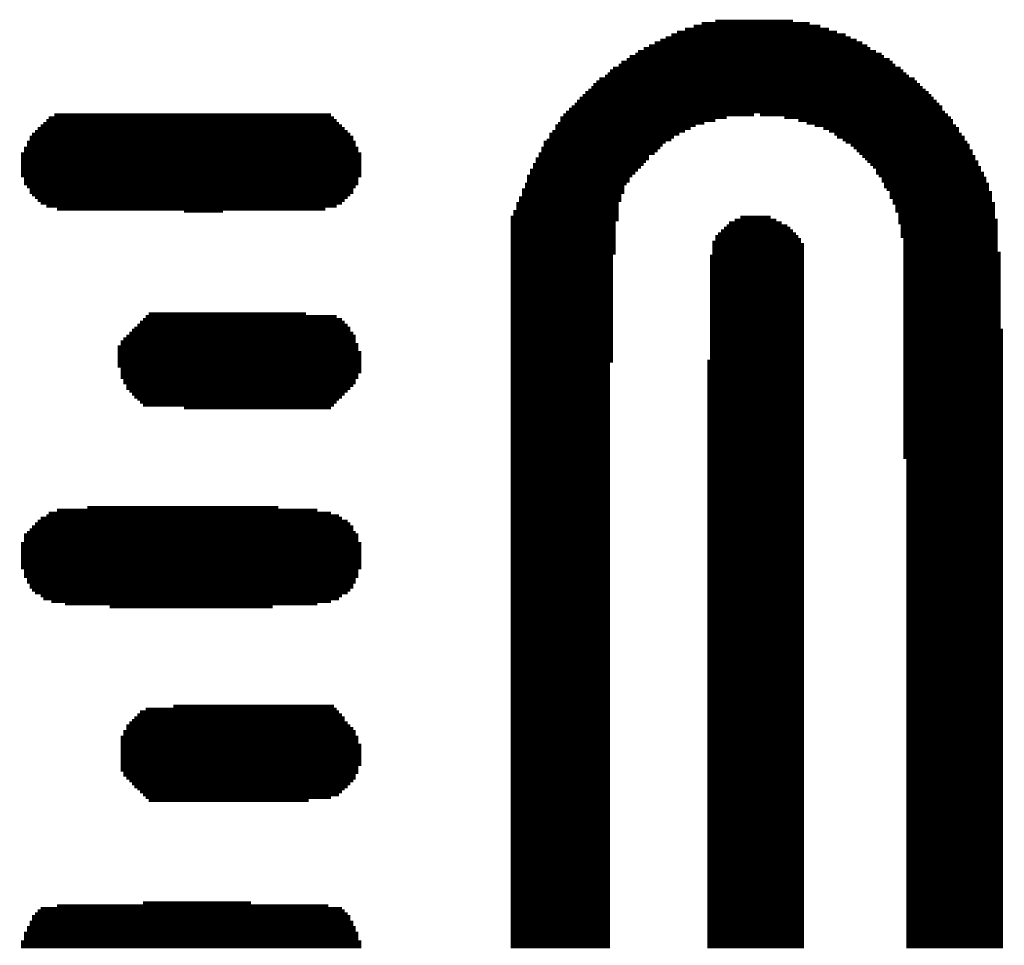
# Model space of a CAD drawing. Extents: x -1.3 to 24.2, y -3.9 to 39.2.
# Tile 18 of 37: x 8.1 to 12.5, y 16 to 20.1. Entities that reach past the tile are written whole.
import ezdxf

# ---------------------------------------------------------------- set-up
doc = ezdxf.new("R2010")
doc.units = 0
doc.layers.add('THERMO_10_CLICK_V101_GTO', color=14, linetype='CONTINUOUS')

msp = doc.modelspace()

# ---------------------------------------------------------------- linework, layer by layer
at = {"layer": 'THERMO_10_CLICK_V101_GTO', "const_width": 0.0127}
for points in [[(11.14298, 20.0787), (11.62304, 20.0787)], [(11.20394, 20.08886), (11.54938, 20.08886)], [(11.00836, 20.0279), (11.78306, 20.0279)], [(11.03376, 20.0406), (11.74496, 20.0406)], [(11.06932, 20.0533), (11.7094, 20.0533)], [(11.10742, 20.066), (11.6713, 20.066)], [(10.9347, 19.99234), (11.85672, 19.99234)], [(10.9601, 20.00504), (11.83132, 20.00504)], [(10.98296, 20.0152), (11.80592, 20.0152)], [(10.84834, 19.94154), (11.94308, 19.94154)], [(10.86104, 19.95424), (11.91768, 19.95424)], [(10.88644, 19.96694), (11.89228, 19.96694)], [(10.9093, 19.97964), (11.87958, 19.97964)], [(10.78738, 19.90598), (11.99134, 19.90598)], [(10.81024, 19.91868), (11.97864, 19.91868)], [(10.82294, 19.93138), (11.95324, 19.93138)], [(10.72642, 19.85518), (12.0523, 19.85518)], [(10.73658, 19.86788), (12.0396, 19.86788)], [(10.74928, 19.88058), (12.0269, 19.88058)], [(10.77468, 19.89328), (12.00404, 19.89328)], [(10.67562, 19.81962), (12.10056, 19.81962)], [(10.68832, 19.83232), (12.0904, 19.83232)], [(10.71372, 19.84502), (12.065, 19.84502)], [(10.62736, 19.77136), (12.15136, 19.77136)], [(10.64006, 19.78152), (12.13866, 19.78152)], [(10.65276, 19.79422), (12.12596, 19.79422)], [(10.66292, 19.80692), (12.11326, 19.80692)], [(10.5791, 19.72056), (12.19962, 19.72056)], [(10.58926, 19.73326), (12.18692, 19.73326)], [(10.60196, 19.74596), (12.17422, 19.74596)], [(10.61466, 19.75866), (12.16406, 19.75866)], [(10.541, 19.685), (12.22502, 19.685)], [(10.5537, 19.6977), (12.21232, 19.6977)], [(10.5664, 19.70786), (12.21232, 19.70786)], [(8.21944, 19.6342), (9.53262, 19.6342)], [(8.23214, 19.6469), (9.52246, 19.6469)], [(8.2423, 19.6596), (9.50976, 19.6596)], [(8.2677, 19.6723), (9.49706, 19.6723)], [(10.50544, 19.6342), (11.15568, 19.6342)], [(10.5156, 19.6596), (11.25474, 19.6596)], [(10.5156, 19.6469), (11.20394, 19.6469)], [(10.5283, 19.6723), (11.37666, 19.6723)], [(11.40206, 19.6723), (12.23772, 19.6723)], [(11.51128, 19.6596), (12.25042, 19.6596)], [(11.57224, 19.6469), (12.26058, 19.6469)], [(11.61034, 19.6342), (12.26058, 19.6342)], [(8.18134, 19.59864), (9.57072, 19.59864)], [(8.19404, 19.61134), (9.55802, 19.61134)], [(8.20674, 19.62404), (9.54532, 19.62404)], [(10.48004, 19.59864), (11.06932, 19.59864)], [(10.49274, 19.62404), (11.11758, 19.62404)], [(10.49274, 19.61134), (11.09472, 19.61134)], [(11.6459, 19.62404), (12.27328, 19.62404)], [(11.684, 19.61134), (12.28598, 19.61134)], [(11.7094, 19.59864), (12.28598, 19.59864)], [(8.14578, 19.55038), (9.60628, 19.55038)], [(8.15848, 19.57324), (9.59612, 19.57324)], [(8.15848, 19.56054), (9.59612, 19.56054)], [(8.16864, 19.58594), (9.58342, 19.58594)], [(10.44194, 19.55038), (10.98296, 19.55038)], [(10.45464, 19.56054), (11.00836, 19.56054)], [(10.46734, 19.58594), (11.04392, 19.58594)], [(10.46734, 19.57324), (11.02106, 19.57324)], [(11.73226, 19.58594), (12.29868, 19.58594)], [(11.74496, 19.57324), (12.31138, 19.57324)], [(11.77036, 19.56054), (12.31138, 19.56054)], [(11.78306, 19.55038), (12.32408, 19.55038)], [(8.13308, 19.52498), (9.61898, 19.52498)], [(8.13308, 19.51228), (9.61898, 19.51228)], [(8.14578, 19.53768), (9.60628, 19.53768)], [(10.43178, 19.52498), (10.9601, 19.52498)], [(10.43178, 19.51228), (10.9474, 19.51228)], [(10.44194, 19.53768), (10.97026, 19.53768)], [(11.80592, 19.53768), (12.33424, 19.53768)], [(11.81862, 19.52498), (12.33424, 19.52498)], [(11.83132, 19.51228), (12.34694, 19.51228)], [(8.12038, 19.49958), (9.63168, 19.49958)], [(8.12038, 19.48688), (9.63168, 19.48688)], [(8.12038, 19.47672), (9.63168, 19.47672)], [(8.12038, 19.46402), (9.63168, 19.46402)], [(10.40638, 19.47672), (10.9093, 19.47672)], [(10.40638, 19.46402), (10.8966, 19.46402)], [(10.41908, 19.49958), (10.9347, 19.49958)], [(10.41908, 19.48688), (10.9093, 19.48688)], [(11.84402, 19.49958), (12.34694, 19.49958)], [(11.85672, 19.48688), (12.35964, 19.48688)], [(11.86942, 19.47672), (12.35964, 19.47672)], [(11.87958, 19.46402), (12.37234, 19.46402)], [(8.12038, 19.45132), (9.63168, 19.45132)], [(8.12038, 19.43862), (9.63168, 19.43862)], [(8.12038, 19.42592), (9.63168, 19.42592)], [(10.38098, 19.42592), (10.86104, 19.42592)], [(10.39368, 19.45132), (10.88644, 19.45132)], [(10.39368, 19.43862), (10.87374, 19.43862)], [(11.89228, 19.45132), (12.37234, 19.45132)], [(11.90498, 19.43862), (12.38504, 19.43862)], [(11.91768, 19.42592), (12.38504, 19.42592)], [(8.12038, 19.41322), (9.63168, 19.41322)], [(8.12038, 19.40052), (9.63168, 19.40052)], [(8.13308, 19.39036), (9.61898, 19.39036)], [(8.13308, 19.37766), (9.61898, 19.37766)], [(10.36828, 19.40052), (10.83564, 19.40052)], [(10.36828, 19.39036), (10.82294, 19.39036)], [(10.36828, 19.37766), (10.82294, 19.37766)], [(10.38098, 19.41322), (10.84834, 19.41322)], [(11.91768, 19.41322), (12.39774, 19.41322)], [(11.93038, 19.40052), (12.39774, 19.40052)], [(11.94308, 19.39036), (12.4079, 19.39036)], [(11.94308, 19.37766), (12.4079, 19.37766)], [(8.13308, 19.36496), (9.61898, 19.36496)], [(8.14578, 19.35226), (9.60628, 19.35226)], [(8.15848, 19.33956), (9.59612, 19.33956)], [(8.15848, 19.32686), (9.59612, 19.32686)], [(10.34542, 19.33956), (10.80008, 19.33956)], [(10.34542, 19.32686), (10.80008, 19.32686)], [(10.35812, 19.36496), (10.81024, 19.36496)], [(10.35812, 19.35226), (10.80008, 19.35226)], [(11.95324, 19.36496), (12.4206, 19.36496)], [(11.95324, 19.35226), (12.4206, 19.35226)], [(11.96594, 19.33956), (12.4206, 19.33956)], [(11.97864, 19.32686), (12.4333, 19.32686)], [(8.16864, 19.3167), (9.58342, 19.3167)], [(8.18134, 19.304), (9.57072, 19.304)], [(8.19404, 19.2913), (9.55802, 19.2913)], [(10.33272, 19.304), (10.78738, 19.304)], [(10.33272, 19.2913), (10.78738, 19.2913)], [(10.34542, 19.3167), (10.78738, 19.3167)], [(11.97864, 19.3167), (12.4333, 19.3167)], [(11.97864, 19.304), (12.4333, 19.304)], [(11.99134, 19.2913), (12.4333, 19.2913)], [(8.20674, 19.2786), (9.54532, 19.2786)], [(8.23214, 19.2659), (9.52246, 19.2659)], [(8.2804, 19.2532), (9.47166, 19.2532)], [(8.84428, 19.24304), (9.017, 19.24304)], [(10.30732, 19.24304), (10.77468, 19.24304)], [(10.32002, 19.2786), (10.77468, 19.2786)], [(10.32002, 19.2659), (10.77468, 19.2659)], [(10.32002, 19.2532), (10.77468, 19.2532)], [(11.99134, 19.2786), (12.446, 19.2786)], [(12.00404, 19.2659), (12.446, 19.2659)], [(12.00404, 19.2532), (12.446, 19.2532)], [(12.00404, 19.24304), (12.446, 19.24304)], [(10.29462, 19.21764), (10.77468, 19.21764)], [(10.29462, 19.20494), (10.77468, 19.20494)], [(10.30732, 19.23034), (10.77468, 19.23034)], [(11.2903, 19.20494), (11.47572, 19.20494)], [(11.3157, 19.21764), (11.45032, 19.21764)], [(12.01674, 19.23034), (12.446, 19.23034)], [(12.01674, 19.21764), (12.446, 19.21764)], [(12.01674, 19.20494), (12.4587, 19.20494)], [(10.29462, 19.19224), (10.76198, 19.19224)], [(10.29462, 19.17954), (10.76198, 19.17954)], [(10.29462, 19.16938), (10.76198, 19.16938)], [(10.29462, 19.15668), (10.76198, 19.15668)], [(11.22934, 19.15668), (11.54938, 19.15668)], [(11.24204, 19.16938), (11.53668, 19.16938)], [(11.25474, 19.17954), (11.52398, 19.17954)], [(11.2649, 19.19224), (11.49858, 19.19224)], [(12.01674, 19.19224), (12.4587, 19.19224)], [(12.0269, 19.17954), (12.4587, 19.17954)], [(12.0269, 19.16938), (12.4587, 19.16938)], [(12.0269, 19.15668), (12.4587, 19.15668)], [(10.29462, 19.14398), (10.76198, 19.14398)], [(10.29462, 19.13128), (10.76198, 19.13128)], [(10.29462, 19.11858), (10.76198, 19.11858)], [(11.20394, 19.13128), (11.57224, 19.13128)], [(11.20394, 19.11858), (11.58494, 19.11858)], [(11.21664, 19.14398), (11.56208, 19.14398)], [(12.0269, 19.14398), (12.4587, 19.14398)], [(12.0269, 19.13128), (12.4587, 19.13128)], [(12.0396, 19.11858), (12.4587, 19.11858)], [(10.29462, 19.10588), (10.76198, 19.10588)], [(10.29462, 19.09572), (10.76198, 19.09572)], [(10.29462, 19.08302), (10.76198, 19.08302)], [(10.29462, 19.07032), (10.76198, 19.07032)], [(11.19124, 19.10588), (11.58494, 19.10588)], [(11.19124, 19.09572), (11.59764, 19.09572)], [(11.19124, 19.08302), (11.59764, 19.08302)], [(11.19124, 19.07032), (11.59764, 19.07032)], [(12.0396, 19.10588), (12.4587, 19.10588)], [(12.0396, 19.09572), (12.4587, 19.09572)], [(12.0396, 19.08302), (12.4587, 19.08302)], [(12.0396, 19.07032), (12.4587, 19.07032)], [(10.29462, 19.05762), (10.76198, 19.05762)], [(10.29462, 19.04492), (10.74928, 19.04492)], [(10.29462, 19.03222), (10.74928, 19.03222)], [(10.29462, 19.02206), (10.74928, 19.02206)], [(11.18108, 19.04492), (11.59764, 19.04492)], [(11.18108, 19.03222), (11.59764, 19.03222)], [(11.18108, 19.02206), (11.59764, 19.02206)], [(11.19124, 19.05762), (11.59764, 19.05762)], [(12.0396, 19.05762), (12.4714, 19.05762)], [(12.0396, 19.04492), (12.4714, 19.04492)], [(12.0396, 19.03222), (12.4714, 19.03222)], [(12.0396, 19.02206), (12.4714, 19.02206)], [(10.29462, 19.00936), (10.74928, 19.00936)], [(10.29462, 18.99666), (10.74928, 18.99666)], [(10.29462, 18.98396), (10.74928, 18.98396)], [(11.18108, 19.00936), (11.59764, 19.00936)], [(11.18108, 18.99666), (11.59764, 18.99666)], [(11.18108, 18.98396), (11.59764, 18.98396)], [(12.0396, 19.00936), (12.4714, 19.00936)], [(12.0396, 18.99666), (12.4714, 18.99666)], [(12.0396, 18.98396), (12.4714, 18.98396)], [(10.29462, 18.97126), (10.74928, 18.97126)], [(10.29462, 18.95856), (10.74928, 18.95856)], [(10.29462, 18.94586), (10.74928, 18.94586)], [(10.29462, 18.9357), (10.74928, 18.9357)], [(11.18108, 18.97126), (11.59764, 18.97126)], [(11.18108, 18.95856), (11.59764, 18.95856)], [(11.18108, 18.94586), (11.59764, 18.94586)], [(11.18108, 18.9357), (11.59764, 18.9357)], [(12.0396, 18.97126), (12.4714, 18.97126)], [(12.0396, 18.95856), (12.4714, 18.95856)], [(12.0396, 18.94586), (12.4714, 18.94586)], [(12.0396, 18.9357), (12.4714, 18.9357)], [(10.29462, 18.923), (10.74928, 18.923)], [(10.29462, 18.9103), (10.74928, 18.9103)], [(10.29462, 18.8976), (10.74928, 18.8976)], [(11.18108, 18.923), (11.59764, 18.923)], [(11.18108, 18.9103), (11.59764, 18.9103)], [(11.18108, 18.8976), (11.59764, 18.8976)], [(12.0396, 18.923), (12.4714, 18.923)], [(12.0396, 18.9103), (12.4714, 18.9103)], [(12.0396, 18.8976), (12.4714, 18.8976)], [(10.29462, 18.8849), (10.74928, 18.8849)], [(10.29462, 18.8722), (10.74928, 18.8722)], [(10.29462, 18.86204), (10.74928, 18.86204)], [(10.29462, 18.84934), (10.74928, 18.84934)], [(11.18108, 18.8849), (11.59764, 18.8849)], [(11.18108, 18.8722), (11.59764, 18.8722)], [(11.18108, 18.86204), (11.59764, 18.86204)], [(11.18108, 18.84934), (11.59764, 18.84934)], [(12.0396, 18.8849), (12.4714, 18.8849)], [(12.0396, 18.8722), (12.4714, 18.8722)], [(12.0396, 18.86204), (12.4714, 18.86204)], [(12.0396, 18.84934), (12.4714, 18.84934)], [(10.29462, 18.83664), (10.74928, 18.83664)], [(10.29462, 18.82394), (10.74928, 18.82394)], [(10.29462, 18.81124), (10.74928, 18.81124)], [(11.18108, 18.83664), (11.59764, 18.83664)], [(11.18108, 18.82394), (11.59764, 18.82394)], [(11.18108, 18.81124), (11.59764, 18.81124)], [(12.0396, 18.83664), (12.4714, 18.83664)], [(12.0396, 18.82394), (12.4714, 18.82394)], [(12.0396, 18.81124), (12.4714, 18.81124)], [(8.6614, 18.76298), (9.54532, 18.76298)], [(8.6741, 18.77568), (9.52246, 18.77568)], [(8.6868, 18.78838), (9.3853, 18.78838)], [(10.29462, 18.79854), (10.74928, 18.79854)], [(10.29462, 18.78838), (10.74928, 18.78838)], [(10.29462, 18.77568), (10.74928, 18.77568)], [(10.29462, 18.76298), (10.74928, 18.76298)], [(11.18108, 18.79854), (11.59764, 18.79854)], [(11.18108, 18.78838), (11.59764, 18.78838)], [(11.18108, 18.77568), (11.59764, 18.77568)], [(11.18108, 18.76298), (11.59764, 18.76298)], [(12.0396, 18.79854), (12.4714, 18.79854)], [(12.0396, 18.78838), (12.4714, 18.78838)], [(12.0396, 18.77568), (12.4714, 18.77568)], [(12.0396, 18.76298), (12.4714, 18.76298)], [(8.61314, 18.71472), (9.58342, 18.71472)], [(8.6233, 18.72488), (9.58342, 18.72488)], [(8.636, 18.73758), (9.57072, 18.73758)], [(8.6487, 18.75028), (9.55802, 18.75028)], [(10.29462, 18.75028), (10.74928, 18.75028)], [(10.29462, 18.73758), (10.74928, 18.73758)], [(10.29462, 18.72488), (10.74928, 18.72488)], [(10.29462, 18.71472), (10.74928, 18.71472)], [(11.18108, 18.75028), (11.59764, 18.75028)], [(11.18108, 18.73758), (11.59764, 18.73758)], [(11.18108, 18.72488), (11.59764, 18.72488)], [(11.18108, 18.71472), (11.59764, 18.71472)], [(12.0396, 18.75028), (12.4714, 18.75028)], [(12.0396, 18.73758), (12.4714, 18.73758)], [(12.0396, 18.72488), (12.4714, 18.72488)], [(12.0396, 18.71472), (12.48156, 18.71472)], [(8.57504, 18.67662), (9.60628, 18.67662)], [(8.58774, 18.68932), (9.60628, 18.68932)], [(8.60044, 18.70202), (9.59612, 18.70202)], [(10.29462, 18.70202), (10.74928, 18.70202)], [(10.29462, 18.68932), (10.74928, 18.68932)], [(10.29462, 18.67662), (10.74928, 18.67662)], [(11.18108, 18.70202), (11.59764, 18.70202)], [(11.18108, 18.68932), (11.59764, 18.68932)], [(11.18108, 18.67662), (11.59764, 18.67662)], [(12.0396, 18.70202), (12.48156, 18.70202)], [(12.0396, 18.68932), (12.48156, 18.68932)], [(12.0396, 18.67662), (12.48156, 18.67662)], [(8.54964, 18.64106), (9.61898, 18.64106)], [(8.54964, 18.62836), (9.61898, 18.62836)], [(8.56234, 18.66392), (9.60628, 18.66392)], [(8.56234, 18.65122), (9.61898, 18.65122)], [(10.29462, 18.66392), (10.74928, 18.66392)], [(10.29462, 18.65122), (10.74928, 18.65122)], [(10.29462, 18.64106), (10.74928, 18.64106)], [(10.29462, 18.62836), (10.74928, 18.62836)], [(11.18108, 18.66392), (11.59764, 18.66392)], [(11.18108, 18.65122), (11.59764, 18.65122)], [(11.18108, 18.64106), (11.59764, 18.64106)], [(11.18108, 18.62836), (11.59764, 18.62836)], [(12.0396, 18.66392), (12.48156, 18.66392)], [(12.0396, 18.65122), (12.48156, 18.65122)], [(12.0396, 18.64106), (12.48156, 18.64106)], [(12.0396, 18.62836), (12.48156, 18.62836)], [(8.54964, 18.61566), (9.63168, 18.61566)], [(8.54964, 18.60296), (9.63168, 18.60296)], [(8.54964, 18.59026), (9.63168, 18.59026)], [(10.29462, 18.61566), (10.74928, 18.61566)], [(10.29462, 18.60296), (10.74928, 18.60296)], [(10.29462, 18.59026), (10.74928, 18.59026)], [(11.18108, 18.61566), (11.59764, 18.61566)], [(11.18108, 18.60296), (11.59764, 18.60296)], [(11.18108, 18.59026), (11.59764, 18.59026)], [(12.0396, 18.61566), (12.48156, 18.61566)], [(12.0396, 18.60296), (12.48156, 18.60296)], [(12.0396, 18.59026), (12.48156, 18.59026)], [(8.54964, 18.57756), (9.63168, 18.57756)], [(8.54964, 18.5674), (9.63168, 18.5674)], [(8.54964, 18.5547), (9.63168, 18.5547)], [(8.56234, 18.542), (9.63168, 18.542)], [(10.29462, 18.57756), (10.74928, 18.57756)], [(10.29462, 18.5674), (10.73658, 18.5674)], [(10.29462, 18.5547), (10.73658, 18.5547)], [(10.29462, 18.542), (10.73658, 18.542)], [(11.16838, 18.57756), (11.59764, 18.57756)], [(11.16838, 18.5674), (11.59764, 18.5674)], [(11.16838, 18.5547), (11.59764, 18.5547)], [(11.16838, 18.542), (11.59764, 18.542)], [(12.0396, 18.57756), (12.48156, 18.57756)], [(12.0396, 18.5674), (12.48156, 18.5674)], [(12.0396, 18.5547), (12.48156, 18.5547)], [(12.0396, 18.542), (12.48156, 18.542)], [(8.56234, 18.5293), (9.63168, 18.5293)], [(8.56234, 18.5166), (9.61898, 18.5166)], [(8.56234, 18.5039), (9.61898, 18.5039)], [(10.29462, 18.5293), (10.73658, 18.5293)], [(10.29462, 18.5166), (10.73658, 18.5166)], [(10.29462, 18.5039), (10.73658, 18.5039)], [(11.16838, 18.5293), (11.59764, 18.5293)], [(11.16838, 18.5166), (11.59764, 18.5166)], [(11.16838, 18.5039), (11.59764, 18.5039)], [(12.0396, 18.5293), (12.48156, 18.5293)], [(12.0396, 18.5166), (12.48156, 18.5166)], [(12.0396, 18.5039), (12.48156, 18.5039)], [(8.57504, 18.4912), (9.60628, 18.4912)], [(8.57504, 18.48104), (9.60628, 18.48104)], [(8.58774, 18.46834), (9.59612, 18.46834)], [(8.58774, 18.45564), (9.58342, 18.45564)], [(10.29462, 18.4912), (10.73658, 18.4912)], [(10.29462, 18.48104), (10.73658, 18.48104)], [(10.29462, 18.46834), (10.73658, 18.46834)], [(10.29462, 18.45564), (10.73658, 18.45564)], [(11.16838, 18.4912), (11.59764, 18.4912)], [(11.16838, 18.48104), (11.59764, 18.48104)], [(11.16838, 18.46834), (11.59764, 18.46834)], [(11.16838, 18.45564), (11.59764, 18.45564)], [(12.0396, 18.4912), (12.48156, 18.4912)], [(12.0396, 18.48104), (12.48156, 18.48104)], [(12.0396, 18.46834), (12.48156, 18.46834)], [(12.0396, 18.45564), (12.48156, 18.45564)], [(8.60044, 18.44294), (9.57072, 18.44294)], [(8.61314, 18.43024), (9.55802, 18.43024)], [(8.6233, 18.41754), (9.54532, 18.41754)], [(10.29462, 18.44294), (10.73658, 18.44294)], [(10.29462, 18.43024), (10.73658, 18.43024)], [(10.29462, 18.41754), (10.73658, 18.41754)], [(11.16838, 18.44294), (11.59764, 18.44294)], [(11.16838, 18.43024), (11.59764, 18.43024)], [(11.16838, 18.41754), (11.59764, 18.41754)], [(12.0396, 18.44294), (12.48156, 18.44294)], [(12.0396, 18.43024), (12.48156, 18.43024)], [(12.0396, 18.41754), (12.48156, 18.41754)], [(8.636, 18.40738), (9.53262, 18.40738)], [(8.6487, 18.39468), (9.52246, 18.39468)], [(8.6614, 18.38198), (9.50976, 18.38198)], [(8.84428, 18.36928), (9.49706, 18.36928)], [(10.29462, 18.40738), (10.73658, 18.40738)], [(10.29462, 18.39468), (10.73658, 18.39468)], [(10.29462, 18.38198), (10.73658, 18.38198)], [(10.29462, 18.36928), (10.73658, 18.36928)], [(11.16838, 18.40738), (11.59764, 18.40738)], [(11.16838, 18.39468), (11.59764, 18.39468)], [(11.16838, 18.38198), (11.59764, 18.38198)], [(11.16838, 18.36928), (11.59764, 18.36928)], [(12.0396, 18.40738), (12.48156, 18.40738)], [(12.0396, 18.39468), (12.48156, 18.39468)], [(12.0396, 18.38198), (12.48156, 18.38198)], [(12.0396, 18.36928), (12.48156, 18.36928)], [(10.29462, 18.35658), (10.73658, 18.35658)], [(10.29462, 18.34388), (10.73658, 18.34388)], [(10.29462, 18.33372), (10.73658, 18.33372)], [(10.29462, 18.32102), (10.73658, 18.32102)], [(11.16838, 18.35658), (11.59764, 18.35658)], [(11.16838, 18.34388), (11.59764, 18.34388)], [(11.16838, 18.33372), (11.59764, 18.33372)], [(11.16838, 18.32102), (11.59764, 18.32102)], [(12.0396, 18.35658), (12.48156, 18.35658)], [(12.0396, 18.34388), (12.48156, 18.34388)], [(12.0396, 18.33372), (12.48156, 18.33372)], [(12.0396, 18.32102), (12.48156, 18.32102)], [(10.29462, 18.30832), (10.73658, 18.30832)], [(10.29462, 18.29562), (10.73658, 18.29562)], [(10.29462, 18.28292), (10.73658, 18.28292)], [(11.16838, 18.30832), (11.59764, 18.30832)], [(11.16838, 18.29562), (11.59764, 18.29562)], [(11.16838, 18.28292), (11.59764, 18.28292)], [(12.0396, 18.30832), (12.48156, 18.30832)], [(12.0396, 18.29562), (12.48156, 18.29562)], [(12.0396, 18.28292), (12.48156, 18.28292)], [(10.29462, 18.27022), (10.73658, 18.27022)], [(10.29462, 18.26006), (10.73658, 18.26006)], [(10.29462, 18.24736), (10.73658, 18.24736)], [(10.29462, 18.23466), (10.73658, 18.23466)], [(11.16838, 18.27022), (11.59764, 18.27022)], [(11.16838, 18.26006), (11.59764, 18.26006)], [(11.16838, 18.24736), (11.59764, 18.24736)], [(11.16838, 18.23466), (11.59764, 18.23466)], [(12.0396, 18.27022), (12.48156, 18.27022)], [(12.0396, 18.26006), (12.48156, 18.26006)], [(12.0396, 18.24736), (12.48156, 18.24736)], [(12.0396, 18.23466), (12.48156, 18.23466)], [(10.29462, 18.22196), (10.73658, 18.22196)], [(10.29462, 18.20926), (10.73658, 18.20926)], [(10.29462, 18.19656), (10.73658, 18.19656)], [(11.16838, 18.22196), (11.59764, 18.22196)], [(11.16838, 18.20926), (11.59764, 18.20926)], [(11.16838, 18.19656), (11.59764, 18.19656)], [(12.0396, 18.22196), (12.48156, 18.22196)], [(12.0396, 18.20926), (12.48156, 18.20926)], [(12.0396, 18.19656), (12.48156, 18.19656)], [(10.29462, 18.1864), (10.73658, 18.1864)], [(10.29462, 18.1737), (10.73658, 18.1737)], [(10.29462, 18.161), (10.73658, 18.161)], [(10.29462, 18.1483), (10.73658, 18.1483)], [(11.16838, 18.1864), (11.59764, 18.1864)], [(11.16838, 18.1737), (11.59764, 18.1737)], [(11.16838, 18.161), (11.59764, 18.161)], [(11.16838, 18.1483), (11.59764, 18.1483)], [(12.0396, 18.1864), (12.48156, 18.1864)], [(12.0396, 18.1737), (12.48156, 18.1737)], [(12.0396, 18.161), (12.48156, 18.161)], [(12.0396, 18.1483), (12.48156, 18.1483)], [(10.29462, 18.1356), (10.73658, 18.1356)], [(10.29462, 18.1229), (10.73658, 18.1229)], [(10.29462, 18.11274), (10.73658, 18.11274)], [(11.16838, 18.1356), (11.59764, 18.1356)], [(11.16838, 18.1229), (11.59764, 18.1229)], [(11.16838, 18.11274), (11.59764, 18.11274)], [(12.0523, 18.1356), (12.48156, 18.1356)], [(12.0523, 18.1229), (12.48156, 18.1229)], [(12.0523, 18.11274), (12.48156, 18.11274)], [(10.29462, 18.10004), (10.73658, 18.10004)], [(10.29462, 18.08734), (10.73658, 18.08734)], [(10.29462, 18.07464), (10.73658, 18.07464)], [(10.29462, 18.06194), (10.73658, 18.06194)], [(11.16838, 18.10004), (11.59764, 18.10004)], [(11.16838, 18.08734), (11.59764, 18.08734)], [(11.16838, 18.07464), (11.59764, 18.07464)], [(11.16838, 18.06194), (11.59764, 18.06194)], [(12.0523, 18.10004), (12.48156, 18.10004)], [(12.0523, 18.08734), (12.48156, 18.08734)], [(12.0523, 18.07464), (12.48156, 18.07464)], [(12.0523, 18.06194), (12.48156, 18.06194)], [(10.29462, 18.04924), (10.73658, 18.04924)], [(10.29462, 18.03654), (10.73658, 18.03654)], [(10.29462, 18.02638), (10.73658, 18.02638)], [(11.16838, 18.04924), (11.59764, 18.04924)], [(11.16838, 18.03654), (11.59764, 18.03654)], [(11.16838, 18.02638), (11.59764, 18.02638)], [(12.0523, 18.04924), (12.48156, 18.04924)], [(12.0523, 18.03654), (12.48156, 18.03654)], [(12.0523, 18.02638), (12.48156, 18.02638)], [(10.29462, 18.01368), (10.73658, 18.01368)], [(10.29462, 18.00098), (10.73658, 18.00098)], [(10.29462, 17.98828), (10.73658, 17.98828)], [(10.29462, 17.97558), (10.73658, 17.97558)], [(11.16838, 18.01368), (11.59764, 18.01368)], [(11.16838, 18.00098), (11.59764, 18.00098)], [(11.16838, 17.98828), (11.59764, 17.98828)], [(11.16838, 17.97558), (11.59764, 17.97558)], [(12.0523, 18.01368), (12.48156, 18.01368)], [(12.0523, 18.00098), (12.48156, 18.00098)], [(12.0523, 17.98828), (12.48156, 17.98828)], [(12.0523, 17.97558), (12.48156, 17.97558)], [(8.41502, 17.92732), (9.26338, 17.92732)], [(10.29462, 17.96288), (10.73658, 17.96288)], [(10.29462, 17.95272), (10.73658, 17.95272)], [(10.29462, 17.94002), (10.73658, 17.94002)], [(10.29462, 17.92732), (10.73658, 17.92732)], [(11.16838, 17.96288), (11.59764, 17.96288)], [(11.16838, 17.95272), (11.59764, 17.95272)], [(11.16838, 17.94002), (11.59764, 17.94002)], [(11.16838, 17.92732), (11.59764, 17.92732)], [(12.0523, 17.96288), (12.48156, 17.96288)], [(12.0523, 17.95272), (12.48156, 17.95272)], [(12.0523, 17.94002), (12.48156, 17.94002)], [(12.0523, 17.92732), (12.48156, 17.92732)], [(8.23214, 17.88922), (9.53262, 17.88922)], [(8.2423, 17.90192), (9.49706, 17.90192)], [(8.2804, 17.91462), (9.4361, 17.91462)], [(10.29462, 17.91462), (10.73658, 17.91462)], [(10.29462, 17.90192), (10.73658, 17.90192)], [(10.29462, 17.88922), (10.73658, 17.88922)], [(11.16838, 17.91462), (11.59764, 17.91462)], [(11.16838, 17.90192), (11.59764, 17.90192)], [(11.16838, 17.88922), (11.59764, 17.88922)], [(12.0523, 17.91462), (12.48156, 17.91462)], [(12.0523, 17.90192), (12.48156, 17.90192)], [(12.0523, 17.88922), (12.48156, 17.88922)], [(8.16864, 17.84096), (9.59612, 17.84096)], [(8.18134, 17.85366), (9.58342, 17.85366)], [(8.19404, 17.86636), (9.57072, 17.86636)], [(8.20674, 17.87906), (9.54532, 17.87906)], [(10.29462, 17.87906), (10.73658, 17.87906)], [(10.29462, 17.86636), (10.73658, 17.86636)], [(10.29462, 17.85366), (10.73658, 17.85366)], [(10.29462, 17.84096), (10.73658, 17.84096)], [(11.16838, 17.87906), (11.59764, 17.87906)], [(11.16838, 17.86636), (11.59764, 17.86636)], [(11.16838, 17.85366), (11.59764, 17.85366)], [(11.16838, 17.84096), (11.59764, 17.84096)], [(12.0523, 17.87906), (12.48156, 17.87906)], [(12.0523, 17.86636), (12.48156, 17.86636)], [(12.0523, 17.85366), (12.48156, 17.85366)], [(12.0523, 17.84096), (12.48156, 17.84096)], [(8.13308, 17.8054), (9.61898, 17.8054)], [(8.14578, 17.81556), (9.60628, 17.81556)], [(8.15848, 17.82826), (9.59612, 17.82826)], [(10.29462, 17.82826), (10.73658, 17.82826)], [(10.29462, 17.81556), (10.73658, 17.81556)], [(10.29462, 17.8054), (10.73658, 17.8054)], [(11.16838, 17.82826), (11.59764, 17.82826)], [(11.16838, 17.81556), (11.59764, 17.81556)], [(11.16838, 17.8054), (11.59764, 17.8054)], [(12.0523, 17.82826), (12.48156, 17.82826)], [(12.0523, 17.81556), (12.48156, 17.81556)], [(12.0523, 17.8054), (12.48156, 17.8054)], [(8.12038, 17.7673), (9.63168, 17.7673)], [(8.12038, 17.7546), (9.63168, 17.7546)], [(8.13308, 17.7927), (9.61898, 17.7927)], [(8.13308, 17.78), (9.61898, 17.78)], [(10.29462, 17.7927), (10.73658, 17.7927)], [(10.29462, 17.78), (10.73658, 17.78)], [(10.29462, 17.7673), (10.73658, 17.7673)], [(10.29462, 17.7546), (10.73658, 17.7546)], [(11.16838, 17.7927), (11.59764, 17.7927)], [(11.16838, 17.78), (11.59764, 17.78)], [(11.16838, 17.7673), (11.59764, 17.7673)], [(11.16838, 17.7546), (11.59764, 17.7546)], [(12.0523, 17.7927), (12.48156, 17.7927)], [(12.0523, 17.78), (12.48156, 17.78)], [(12.0523, 17.7673), (12.48156, 17.7673)], [(12.0523, 17.7546), (12.48156, 17.7546)], [(8.12038, 17.7419), (9.63168, 17.7419)], [(8.12038, 17.73174), (9.63168, 17.73174)], [(8.12038, 17.71904), (9.63168, 17.71904)], [(10.29462, 17.7419), (10.73658, 17.7419)], [(10.29462, 17.73174), (10.73658, 17.73174)], [(10.29462, 17.71904), (10.73658, 17.71904)], [(11.16838, 17.7419), (11.59764, 17.7419)], [(11.16838, 17.73174), (11.59764, 17.73174)], [(11.16838, 17.71904), (11.59764, 17.71904)], [(12.0523, 17.7419), (12.48156, 17.7419)], [(12.0523, 17.73174), (12.48156, 17.73174)], [(12.0523, 17.71904), (12.48156, 17.71904)], [(8.12038, 17.70634), (9.63168, 17.70634)], [(8.12038, 17.69364), (9.63168, 17.69364)], [(8.12038, 17.68094), (9.63168, 17.68094)], [(8.12038, 17.66824), (9.63168, 17.66824)], [(10.29462, 17.70634), (10.73658, 17.70634)], [(10.29462, 17.69364), (10.73658, 17.69364)], [(10.29462, 17.68094), (10.73658, 17.68094)], [(10.29462, 17.66824), (10.73658, 17.66824)], [(11.16838, 17.70634), (11.59764, 17.70634)], [(11.16838, 17.69364), (11.59764, 17.69364)], [(11.16838, 17.68094), (11.59764, 17.68094)], [(11.16838, 17.66824), (11.59764, 17.66824)], [(12.0523, 17.70634), (12.48156, 17.70634)], [(12.0523, 17.69364), (12.48156, 17.69364)], [(12.0523, 17.68094), (12.48156, 17.68094)], [(12.0523, 17.66824), (12.48156, 17.66824)], [(8.12038, 17.65808), (9.63168, 17.65808)], [(8.13308, 17.64538), (9.61898, 17.64538)], [(8.13308, 17.63268), (9.61898, 17.63268)], [(10.29462, 17.65808), (10.73658, 17.65808)], [(10.29462, 17.64538), (10.73658, 17.64538)], [(10.29462, 17.63268), (10.73658, 17.63268)], [(11.16838, 17.65808), (11.59764, 17.65808)], [(11.16838, 17.64538), (11.59764, 17.64538)], [(11.16838, 17.63268), (11.59764, 17.63268)], [(12.0523, 17.65808), (12.48156, 17.65808)], [(12.0523, 17.64538), (12.48156, 17.64538)], [(12.0523, 17.63268), (12.48156, 17.63268)], [(8.13308, 17.61998), (9.61898, 17.61998)], [(8.14578, 17.60728), (9.60628, 17.60728)], [(8.14578, 17.59458), (9.60628, 17.59458)], [(8.15848, 17.58442), (9.59612, 17.58442)], [(10.29462, 17.61998), (10.73658, 17.61998)], [(10.29462, 17.60728), (10.73658, 17.60728)], [(10.29462, 17.59458), (10.73658, 17.59458)], [(10.29462, 17.58442), (10.73658, 17.58442)], [(11.16838, 17.61998), (11.59764, 17.61998)], [(11.16838, 17.60728), (11.59764, 17.60728)], [(11.16838, 17.59458), (11.59764, 17.59458)], [(11.16838, 17.58442), (11.59764, 17.58442)], [(12.0523, 17.61998), (12.48156, 17.61998)], [(12.0523, 17.60728), (12.48156, 17.60728)], [(12.0523, 17.59458), (12.48156, 17.59458)], [(12.0523, 17.58442), (12.48156, 17.58442)], [(8.15848, 17.57172), (9.59612, 17.57172)], [(8.16864, 17.55902), (9.58342, 17.55902)], [(8.18134, 17.54632), (9.57072, 17.54632)], [(8.20674, 17.53362), (9.54532, 17.53362)], [(10.29462, 17.57172), (10.73658, 17.57172)], [(10.29462, 17.55902), (10.73658, 17.55902)], [(10.29462, 17.54632), (10.73658, 17.54632)], [(10.29462, 17.53362), (10.73658, 17.53362)], [(11.16838, 17.57172), (11.59764, 17.57172)], [(11.16838, 17.55902), (11.59764, 17.55902)], [(11.16838, 17.54632), (11.59764, 17.54632)], [(11.16838, 17.53362), (11.59764, 17.53362)], [(12.0523, 17.57172), (12.48156, 17.57172)], [(12.0523, 17.55902), (12.48156, 17.55902)], [(12.0523, 17.54632), (12.48156, 17.54632)], [(12.0523, 17.53362), (12.48156, 17.53362)], [(8.21944, 17.52092), (9.53262, 17.52092)], [(8.255, 17.50822), (9.49706, 17.50822)], [(8.31596, 17.49806), (9.4361, 17.49806)], [(10.29462, 17.52092), (10.73658, 17.52092)], [(10.29462, 17.50822), (10.73658, 17.50822)], [(10.29462, 17.49806), (10.73658, 17.49806)], [(11.16838, 17.52092), (11.59764, 17.52092)], [(11.16838, 17.50822), (11.59764, 17.50822)], [(11.16838, 17.49806), (11.59764, 17.49806)], [(12.0523, 17.52092), (12.48156, 17.52092)], [(12.0523, 17.50822), (12.48156, 17.50822)], [(12.0523, 17.49806), (12.48156, 17.49806)], [(8.51408, 17.48536), (9.23798, 17.48536)], [(10.29462, 17.48536), (10.73658, 17.48536)], [(10.29462, 17.47266), (10.73658, 17.47266)], [(10.29462, 17.45996), (10.73658, 17.45996)], [(10.29462, 17.44726), (10.73658, 17.44726)], [(11.16838, 17.48536), (11.59764, 17.48536)], [(11.16838, 17.47266), (11.59764, 17.47266)], [(11.16838, 17.45996), (11.59764, 17.45996)], [(11.16838, 17.44726), (11.59764, 17.44726)], [(12.0523, 17.48536), (12.48156, 17.48536)], [(12.0523, 17.47266), (12.48156, 17.47266)], [(12.0523, 17.45996), (12.48156, 17.45996)], [(12.0523, 17.44726), (12.48156, 17.44726)], [(10.29462, 17.43456), (10.73658, 17.43456)], [(10.29462, 17.4244), (10.73658, 17.4244)], [(10.29462, 17.4117), (10.73658, 17.4117)], [(11.16838, 17.43456), (11.59764, 17.43456)], [(11.16838, 17.4244), (11.59764, 17.4244)], [(11.16838, 17.4117), (11.59764, 17.4117)], [(12.0523, 17.43456), (12.48156, 17.43456)], [(12.0523, 17.4244), (12.48156, 17.4244)], [(12.0523, 17.4117), (12.48156, 17.4117)], [(10.29462, 17.399), (10.73658, 17.399)], [(10.29462, 17.3863), (10.73658, 17.3863)], [(10.29462, 17.3736), (10.73658, 17.3736)], [(10.29462, 17.3609), (10.73658, 17.3609)], [(11.16838, 17.399), (11.59764, 17.399)], [(11.16838, 17.3863), (11.59764, 17.3863)], [(11.16838, 17.3736), (11.59764, 17.3736)], [(11.16838, 17.3609), (11.59764, 17.3609)], [(12.0523, 17.399), (12.48156, 17.399)], [(12.0523, 17.3863), (12.48156, 17.3863)], [(12.0523, 17.3736), (12.48156, 17.3736)], [(12.0523, 17.3609), (12.48156, 17.3609)], [(10.29462, 17.35074), (10.73658, 17.35074)], [(10.29462, 17.33804), (10.73658, 17.33804)], [(10.29462, 17.32534), (10.73658, 17.32534)], [(11.16838, 17.35074), (11.59764, 17.35074)], [(11.16838, 17.33804), (11.59764, 17.33804)], [(11.16838, 17.32534), (11.59764, 17.32534)], [(12.0523, 17.35074), (12.48156, 17.35074)], [(12.0523, 17.33804), (12.48156, 17.33804)], [(12.0523, 17.32534), (12.48156, 17.32534)], [(10.29462, 17.31264), (10.73658, 17.31264)], [(10.29462, 17.29994), (10.73658, 17.29994)], [(10.29462, 17.28724), (10.73658, 17.28724)], [(10.29462, 17.27708), (10.73658, 17.27708)], [(11.16838, 17.31264), (11.59764, 17.31264)], [(11.16838, 17.29994), (11.59764, 17.29994)], [(11.16838, 17.28724), (11.59764, 17.28724)], [(11.16838, 17.27708), (11.59764, 17.27708)], [(12.0523, 17.31264), (12.48156, 17.31264)], [(12.0523, 17.29994), (12.48156, 17.29994)], [(12.0523, 17.28724), (12.48156, 17.28724)], [(12.0523, 17.27708), (12.48156, 17.27708)], [(10.29462, 17.26438), (10.73658, 17.26438)], [(10.29462, 17.25168), (10.73658, 17.25168)], [(10.29462, 17.23898), (10.73658, 17.23898)], [(11.16838, 17.26438), (11.59764, 17.26438)], [(11.16838, 17.25168), (11.59764, 17.25168)], [(11.16838, 17.23898), (11.59764, 17.23898)], [(12.0523, 17.26438), (12.48156, 17.26438)], [(12.0523, 17.25168), (12.48156, 17.25168)], [(12.0523, 17.23898), (12.48156, 17.23898)], [(10.29462, 17.22628), (10.73658, 17.22628)], [(10.29462, 17.21358), (10.73658, 17.21358)], [(10.29462, 17.20342), (10.73658, 17.20342)], [(10.29462, 17.19072), (10.73658, 17.19072)], [(11.16838, 17.22628), (11.59764, 17.22628)], [(11.16838, 17.21358), (11.59764, 17.21358)], [(11.16838, 17.20342), (11.59764, 17.20342)], [(11.16838, 17.19072), (11.59764, 17.19072)], [(12.0523, 17.22628), (12.48156, 17.22628)], [(12.0523, 17.21358), (12.48156, 17.21358)], [(12.0523, 17.20342), (12.48156, 17.20342)], [(12.0523, 17.19072), (12.48156, 17.19072)], [(10.29462, 17.17802), (10.73658, 17.17802)], [(10.29462, 17.16532), (10.73658, 17.16532)], [(10.29462, 17.15262), (10.73658, 17.15262)], [(10.29462, 17.13992), (10.73658, 17.13992)], [(11.16838, 17.17802), (11.59764, 17.17802)], [(11.16838, 17.16532), (11.59764, 17.16532)], [(11.16838, 17.15262), (11.59764, 17.15262)], [(11.16838, 17.13992), (11.59764, 17.13992)], [(12.0523, 17.17802), (12.48156, 17.17802)], [(12.0523, 17.16532), (12.48156, 17.16532)], [(12.0523, 17.15262), (12.48156, 17.15262)], [(12.0523, 17.13992), (12.48156, 17.13992)], [(10.29462, 17.12976), (10.73658, 17.12976)], [(10.29462, 17.11706), (10.73658, 17.11706)], [(10.29462, 17.10436), (10.73658, 17.10436)], [(11.16838, 17.12976), (11.59764, 17.12976)], [(11.16838, 17.11706), (11.59764, 17.11706)], [(11.16838, 17.10436), (11.59764, 17.10436)], [(12.0523, 17.12976), (12.48156, 17.12976)], [(12.0523, 17.11706), (12.48156, 17.11706)], [(12.0523, 17.10436), (12.48156, 17.10436)], [(10.29462, 17.09166), (10.73658, 17.09166)], [(10.29462, 17.07896), (10.73658, 17.07896)], [(10.29462, 17.06626), (10.73658, 17.06626)], [(10.29462, 17.05356), (10.73658, 17.05356)], [(11.16838, 17.09166), (11.59764, 17.09166)], [(11.16838, 17.07896), (11.59764, 17.07896)], [(11.16838, 17.06626), (11.59764, 17.06626)], [(11.16838, 17.05356), (11.59764, 17.05356)], [(12.0523, 17.09166), (12.48156, 17.09166)], [(12.0523, 17.07896), (12.48156, 17.07896)], [(12.0523, 17.06626), (12.48156, 17.06626)], [(12.0523, 17.05356), (12.48156, 17.05356)], [(8.6487, 17.018), (9.53262, 17.018)], [(8.6741, 17.0307), (9.52246, 17.0307)], [(8.79602, 17.0434), (9.50976, 17.0434)], [(10.29462, 17.0434), (10.73658, 17.0434)], [(10.29462, 17.0307), (10.73658, 17.0307)], [(10.29462, 17.018), (10.73658, 17.018)], [(11.16838, 17.0434), (11.59764, 17.0434)], [(11.16838, 17.0307), (11.59764, 17.0307)], [(11.16838, 17.018), (11.59764, 17.018)], [(12.0523, 17.0434), (12.48156, 17.0434)], [(12.0523, 17.0307), (12.48156, 17.0307)], [(12.0523, 17.018), (12.48156, 17.018)], [(8.60044, 16.96974), (9.57072, 16.96974)], [(8.61314, 16.9799), (9.55802, 16.9799)], [(8.6233, 16.9926), (9.55802, 16.9926)], [(8.636, 17.0053), (9.54532, 17.0053)], [(10.29462, 17.0053), (10.73658, 17.0053)], [(10.29462, 16.9926), (10.73658, 16.9926)], [(10.29462, 16.9799), (10.73658, 16.9799)], [(10.29462, 16.96974), (10.73658, 16.96974)], [(11.16838, 17.0053), (11.59764, 17.0053)], [(11.16838, 16.9926), (11.59764, 16.9926)], [(11.16838, 16.9799), (11.59764, 16.9799)], [(11.16838, 16.96974), (11.59764, 16.96974)], [(12.0523, 17.0053), (12.48156, 17.0053)], [(12.0523, 16.9926), (12.48156, 16.9926)], [(12.0523, 16.9799), (12.48156, 16.9799)], [(12.0523, 16.96974), (12.48156, 16.96974)], [(8.57504, 16.93164), (9.60628, 16.93164)], [(8.58774, 16.95704), (9.58342, 16.95704)], [(8.58774, 16.94434), (9.59612, 16.94434)], [(10.29462, 16.95704), (10.73658, 16.95704)], [(10.29462, 16.94434), (10.73658, 16.94434)], [(10.29462, 16.93164), (10.73658, 16.93164)], [(11.16838, 16.95704), (11.59764, 16.95704)], [(11.16838, 16.94434), (11.59764, 16.94434)], [(11.16838, 16.93164), (11.59764, 16.93164)], [(12.0523, 16.95704), (12.48156, 16.95704)], [(12.0523, 16.94434), (12.48156, 16.94434)], [(12.0523, 16.93164), (12.48156, 16.93164)], [(8.56234, 16.90624), (9.61898, 16.90624)], [(8.56234, 16.89608), (9.61898, 16.89608)], [(8.56234, 16.88338), (9.61898, 16.88338)], [(8.57504, 16.91894), (9.60628, 16.91894)], [(10.29462, 16.91894), (10.73658, 16.91894)], [(10.29462, 16.90624), (10.73658, 16.90624)], [(10.29462, 16.89608), (10.73658, 16.89608)], [(10.29462, 16.88338), (10.73658, 16.88338)], [(11.16838, 16.91894), (11.59764, 16.91894)], [(11.16838, 16.90624), (11.59764, 16.90624)], [(11.16838, 16.89608), (11.59764, 16.89608)], [(11.16838, 16.88338), (11.59764, 16.88338)], [(12.0523, 16.91894), (12.48156, 16.91894)], [(12.0523, 16.90624), (12.48156, 16.90624)], [(12.0523, 16.89608), (12.48156, 16.89608)], [(12.0523, 16.88338), (12.48156, 16.88338)], [(8.56234, 16.87068), (9.63168, 16.87068)], [(8.56234, 16.85798), (9.63168, 16.85798)], [(8.56234, 16.84528), (9.63168, 16.84528)], [(10.29462, 16.87068), (10.73658, 16.87068)], [(10.29462, 16.85798), (10.73658, 16.85798)], [(10.29462, 16.84528), (10.73658, 16.84528)], [(11.16838, 16.87068), (11.59764, 16.87068)], [(11.16838, 16.85798), (11.59764, 16.85798)], [(11.16838, 16.84528), (11.59764, 16.84528)], [(12.0523, 16.87068), (12.48156, 16.87068)], [(12.0523, 16.85798), (12.48156, 16.85798)], [(12.0523, 16.84528), (12.48156, 16.84528)], [(8.56234, 16.83258), (9.63168, 16.83258)], [(8.56234, 16.82242), (9.63168, 16.82242)], [(8.56234, 16.80972), (9.63168, 16.80972)], [(8.56234, 16.79702), (9.63168, 16.79702)], [(10.29462, 16.83258), (10.73658, 16.83258)], [(10.29462, 16.82242), (10.73658, 16.82242)], [(10.29462, 16.80972), (10.73658, 16.80972)], [(10.29462, 16.79702), (10.73658, 16.79702)], [(11.16838, 16.83258), (11.59764, 16.83258)], [(11.16838, 16.82242), (11.59764, 16.82242)], [(11.16838, 16.80972), (11.59764, 16.80972)], [(11.16838, 16.79702), (11.59764, 16.79702)], [(12.0523, 16.83258), (12.48156, 16.83258)], [(12.0523, 16.82242), (12.48156, 16.82242)], [(12.0523, 16.80972), (12.48156, 16.80972)], [(12.0523, 16.79702), (12.48156, 16.79702)], [(8.56234, 16.78432), (9.63168, 16.78432)], [(8.56234, 16.77162), (9.61898, 16.77162)], [(8.56234, 16.75892), (9.61898, 16.75892)], [(8.57504, 16.74876), (9.61898, 16.74876)], [(10.29462, 16.78432), (10.73658, 16.78432)], [(10.29462, 16.77162), (10.73658, 16.77162)], [(10.29462, 16.75892), (10.73658, 16.75892)], [(10.29462, 16.74876), (10.73658, 16.74876)], [(11.16838, 16.78432), (11.59764, 16.78432)], [(11.16838, 16.77162), (11.59764, 16.77162)], [(11.16838, 16.75892), (11.59764, 16.75892)], [(11.16838, 16.74876), (11.59764, 16.74876)], [(12.0523, 16.78432), (12.48156, 16.78432)], [(12.0523, 16.77162), (12.48156, 16.77162)], [(12.0523, 16.75892), (12.48156, 16.75892)], [(12.0523, 16.74876), (12.48156, 16.74876)], [(8.57504, 16.73606), (9.60628, 16.73606)], [(8.58774, 16.72336), (9.60628, 16.72336)], [(8.60044, 16.71066), (9.59612, 16.71066)], [(10.29462, 16.73606), (10.73658, 16.73606)], [(10.29462, 16.72336), (10.73658, 16.72336)], [(10.29462, 16.71066), (10.73658, 16.71066)], [(11.16838, 16.73606), (11.59764, 16.73606)], [(11.16838, 16.72336), (11.59764, 16.72336)], [(11.16838, 16.71066), (11.59764, 16.71066)], [(12.0523, 16.73606), (12.48156, 16.73606)], [(12.0523, 16.72336), (12.48156, 16.72336)], [(12.0523, 16.71066), (12.48156, 16.71066)], [(8.61314, 16.69796), (9.58342, 16.69796)], [(8.6233, 16.68526), (9.57072, 16.68526)], [(8.636, 16.6751), (9.55802, 16.6751)], [(8.6487, 16.6624), (9.54532, 16.6624)], [(10.29462, 16.69796), (10.73658, 16.69796)], [(10.29462, 16.68526), (10.73658, 16.68526)], [(10.29462, 16.6751), (10.73658, 16.6751)], [(10.29462, 16.6624), (10.73658, 16.6624)], [(11.16838, 16.69796), (11.59764, 16.69796)], [(11.16838, 16.68526), (11.59764, 16.68526)], [(11.16838, 16.6751), (11.59764, 16.6751)], [(11.16838, 16.6624), (11.59764, 16.6624)], [(12.0523, 16.69796), (12.48156, 16.69796)], [(12.0523, 16.68526), (12.48156, 16.68526)], [(12.0523, 16.6751), (12.48156, 16.6751)], [(12.0523, 16.6624), (12.48156, 16.6624)], [(8.6614, 16.6497), (9.53262, 16.6497)], [(8.6741, 16.637), (9.49706, 16.637)], [(8.6868, 16.6243), (9.398, 16.6243)], [(10.29462, 16.6497), (10.73658, 16.6497)], [(10.29462, 16.637), (10.73658, 16.637)], [(10.29462, 16.6243), (10.73658, 16.6243)], [(11.16838, 16.6497), (11.59764, 16.6497)], [(11.16838, 16.637), (11.59764, 16.637)], [(11.16838, 16.6243), (11.59764, 16.6243)], [(12.0523, 16.6497), (12.48156, 16.6497)], [(12.0523, 16.637), (12.48156, 16.637)], [(12.0523, 16.6243), (12.48156, 16.6243)], [(10.29462, 16.6116), (10.73658, 16.6116)], [(10.29462, 16.5989), (10.73658, 16.5989)], [(10.29462, 16.58874), (10.73658, 16.58874)], [(10.29462, 16.57604), (10.73658, 16.57604)], [(11.16838, 16.6116), (11.59764, 16.6116)], [(11.16838, 16.5989), (11.59764, 16.5989)], [(11.16838, 16.58874), (11.59764, 16.58874)], [(11.16838, 16.57604), (11.59764, 16.57604)], [(12.0523, 16.6116), (12.48156, 16.6116)], [(12.0523, 16.5989), (12.48156, 16.5989)], [(12.0523, 16.58874), (12.48156, 16.58874)], [(12.0523, 16.57604), (12.48156, 16.57604)], [(10.29462, 16.56334), (10.73658, 16.56334)], [(10.29462, 16.55064), (10.73658, 16.55064)], [(10.29462, 16.53794), (10.73658, 16.53794)], [(11.16838, 16.56334), (11.59764, 16.56334)], [(11.16838, 16.55064), (11.59764, 16.55064)], [(11.16838, 16.53794), (11.59764, 16.53794)], [(12.0523, 16.56334), (12.48156, 16.56334)], [(12.0523, 16.55064), (12.48156, 16.55064)], [(12.0523, 16.53794), (12.48156, 16.53794)], [(10.29462, 16.52524), (10.73658, 16.52524)], [(10.29462, 16.51508), (10.73658, 16.51508)], [(10.29462, 16.50238), (10.73658, 16.50238)], [(10.29462, 16.48968), (10.73658, 16.48968)], [(11.16838, 16.52524), (11.59764, 16.52524)], [(11.16838, 16.51508), (11.59764, 16.51508)], [(11.16838, 16.50238), (11.59764, 16.50238)], [(11.16838, 16.48968), (11.59764, 16.48968)], [(12.0523, 16.52524), (12.48156, 16.52524)], [(12.0523, 16.51508), (12.48156, 16.51508)], [(12.0523, 16.50238), (12.48156, 16.50238)], [(12.0523, 16.48968), (12.48156, 16.48968)], [(10.29462, 16.47698), (10.73658, 16.47698)], [(10.29462, 16.46428), (10.73658, 16.46428)], [(10.29462, 16.45158), (10.73658, 16.45158)], [(10.29462, 16.44142), (10.73658, 16.44142)], [(11.16838, 16.47698), (11.59764, 16.47698)], [(11.16838, 16.46428), (11.59764, 16.46428)], [(11.16838, 16.45158), (11.59764, 16.45158)], [(11.16838, 16.44142), (11.59764, 16.44142)], [(12.0523, 16.47698), (12.48156, 16.47698)], [(12.0523, 16.46428), (12.48156, 16.46428)], [(12.0523, 16.45158), (12.48156, 16.45158)], [(12.0523, 16.44142), (12.48156, 16.44142)], [(10.29462, 16.42872), (10.73658, 16.42872)], [(10.29462, 16.41602), (10.73658, 16.41602)], [(10.29462, 16.40332), (10.73658, 16.40332)], [(11.16838, 16.42872), (11.59764, 16.42872)], [(11.16838, 16.41602), (11.59764, 16.41602)], [(11.16838, 16.40332), (11.59764, 16.40332)], [(12.0523, 16.42872), (12.48156, 16.42872)], [(12.0523, 16.41602), (12.48156, 16.41602)], [(12.0523, 16.40332), (12.48156, 16.40332)], [(10.29462, 16.39062), (10.73658, 16.39062)], [(10.29462, 16.37792), (10.73658, 16.37792)], [(10.29462, 16.36776), (10.73658, 16.36776)], [(10.29462, 16.35506), (10.73658, 16.35506)], [(11.16838, 16.39062), (11.59764, 16.39062)], [(11.16838, 16.37792), (11.59764, 16.37792)], [(11.16838, 16.36776), (11.59764, 16.36776)], [(11.16838, 16.35506), (11.59764, 16.35506)], [(12.0523, 16.39062), (12.48156, 16.39062)], [(12.0523, 16.37792), (12.48156, 16.37792)], [(12.0523, 16.36776), (12.48156, 16.36776)], [(12.0523, 16.35506), (12.48156, 16.35506)], [(10.29462, 16.34236), (10.73658, 16.34236)], [(10.29462, 16.32966), (10.73658, 16.32966)], [(10.29462, 16.31696), (10.73658, 16.31696)], [(11.16838, 16.34236), (11.59764, 16.34236)], [(11.16838, 16.32966), (11.59764, 16.32966)], [(11.16838, 16.31696), (11.59764, 16.31696)], [(12.0523, 16.34236), (12.48156, 16.34236)], [(12.0523, 16.32966), (12.48156, 16.32966)], [(12.0523, 16.31696), (12.48156, 16.31696)], [(10.29462, 16.30426), (10.73658, 16.30426)], [(10.29462, 16.2941), (10.73658, 16.2941)], [(10.29462, 16.2814), (10.73658, 16.2814)], [(10.29462, 16.2687), (10.73658, 16.2687)], [(11.16838, 16.30426), (11.59764, 16.30426)], [(11.16838, 16.2941), (11.59764, 16.2941)], [(11.16838, 16.2814), (11.59764, 16.2814)], [(11.16838, 16.2687), (11.59764, 16.2687)], [(12.0523, 16.30426), (12.48156, 16.30426)], [(12.0523, 16.2941), (12.48156, 16.2941)], [(12.0523, 16.2814), (12.48156, 16.2814)], [(12.0523, 16.2687), (12.48156, 16.2687)], [(10.29462, 16.256), (10.73658, 16.256)], [(10.29462, 16.2433), (10.73658, 16.2433)], [(10.29462, 16.2306), (10.73658, 16.2306)], [(11.16838, 16.256), (11.59764, 16.256)], [(11.16838, 16.2433), (11.59764, 16.2433)], [(11.16838, 16.2306), (11.59764, 16.2306)], [(12.0523, 16.256), (12.48156, 16.256)], [(12.0523, 16.2433), (12.48156, 16.2433)], [(12.0523, 16.2306), (12.48156, 16.2306)], [(10.29462, 16.22044), (10.73658, 16.22044)], [(10.29462, 16.20774), (10.73658, 16.20774)], [(10.29462, 16.19504), (10.73658, 16.19504)], [(10.29462, 16.18234), (10.73658, 16.18234)], [(11.16838, 16.22044), (11.59764, 16.22044)], [(11.16838, 16.20774), (11.59764, 16.20774)], [(11.16838, 16.19504), (11.59764, 16.19504)], [(11.16838, 16.18234), (11.59764, 16.18234)], [(12.0523, 16.22044), (12.48156, 16.22044)], [(12.0523, 16.20774), (12.48156, 16.20774)], [(12.0523, 16.19504), (12.48156, 16.19504)], [(12.0523, 16.18234), (12.48156, 16.18234)], [(8.19404, 16.13408), (9.55802, 16.13408)], [(8.20674, 16.14424), (9.54532, 16.14424)], [(8.2804, 16.15694), (9.48436, 16.15694)], [(8.6614, 16.16964), (9.14146, 16.16964)], [(10.29462, 16.16964), (10.73658, 16.16964)], [(10.29462, 16.15694), (10.73658, 16.15694)], [(10.29462, 16.14424), (10.73658, 16.14424)], [(10.29462, 16.13408), (10.73658, 16.13408)], [(11.16838, 16.16964), (11.59764, 16.16964)], [(11.16838, 16.15694), (11.59764, 16.15694)], [(11.16838, 16.14424), (11.59764, 16.14424)], [(11.16838, 16.13408), (11.59764, 16.13408)], [(12.0523, 16.16964), (12.48156, 16.16964)], [(12.0523, 16.15694), (12.48156, 16.15694)], [(12.0523, 16.14424), (12.48156, 16.14424)], [(12.0523, 16.13408), (12.48156, 16.13408)], [(8.16864, 16.10868), (9.58342, 16.10868)], [(8.16864, 16.09598), (9.58342, 16.09598)], [(8.18134, 16.12138), (9.57072, 16.12138)], [(10.29462, 16.12138), (10.73658, 16.12138)], [(10.29462, 16.10868), (10.73658, 16.10868)], [(10.29462, 16.09598), (10.73658, 16.09598)], [(11.16838, 16.12138), (11.59764, 16.12138)], [(11.16838, 16.10868), (11.59764, 16.10868)], [(11.16838, 16.09598), (11.59764, 16.09598)], [(12.0523, 16.12138), (12.48156, 16.12138)], [(12.0523, 16.10868), (12.48156, 16.10868)], [(12.0523, 16.09598), (12.48156, 16.09598)], [(8.14578, 16.06042), (9.60628, 16.06042)], [(8.14578, 16.04772), (9.60628, 16.04772)], [(8.15848, 16.08328), (9.59612, 16.08328)], [(8.15848, 16.07058), (9.59612, 16.07058)], [(10.29462, 16.08328), (10.73658, 16.08328)], [(10.29462, 16.07058), (10.73658, 16.07058)], [(10.29462, 16.06042), (10.73658, 16.06042)], [(10.29462, 16.04772), (10.73658, 16.04772)], [(11.16838, 16.08328), (11.59764, 16.08328)], [(11.16838, 16.07058), (11.59764, 16.07058)], [(11.16838, 16.06042), (11.59764, 16.06042)], [(11.16838, 16.04772), (11.59764, 16.04772)], [(12.0523, 16.08328), (12.48156, 16.08328)], [(12.0523, 16.07058), (12.48156, 16.07058)], [(12.0523, 16.06042), (12.48156, 16.06042)], [(12.0523, 16.04772), (12.48156, 16.04772)], [(8.13308, 16.03502), (9.61898, 16.03502)], [(8.13308, 16.02232), (9.61898, 16.02232)], [(8.13308, 16.00962), (9.61898, 16.00962)], [(10.29462, 16.03502), (10.73658, 16.03502)], [(10.29462, 16.02232), (10.73658, 16.02232)], [(10.29462, 16.00962), (10.73658, 16.00962)], [(11.16838, 16.03502), (11.59764, 16.03502)], [(11.16838, 16.02232), (11.59764, 16.02232)], [(11.16838, 16.00962), (11.59764, 16.00962)], [(12.0523, 16.03502), (12.48156, 16.03502)], [(12.0523, 16.02232), (12.48156, 16.02232)], [(12.0523, 16.00962), (12.48156, 16.00962)], [(8.12038, 15.99692), (9.63168, 15.99692)], [(8.12038, 15.98676), (9.63168, 15.98676)], [(8.12038, 15.97406), (9.63168, 15.97406)], [(10.29462, 15.99692), (10.73658, 15.99692)], [(10.29462, 15.98676), (10.73658, 15.98676)], [(10.29462, 15.97406), (10.73658, 15.97406)], [(11.16838, 15.99692), (11.59764, 15.99692)], [(11.16838, 15.98676), (11.59764, 15.98676)], [(11.16838, 15.97406), (11.59764, 15.97406)], [(12.0523, 15.99692), (12.48156, 15.99692)], [(12.0523, 15.98676), (12.48156, 15.98676)], [(12.0523, 15.97406), (12.48156, 15.97406)]]:
    msp.add_lwpolyline(points, dxfattribs=at)

doc.saveas('drawing.dxf')
